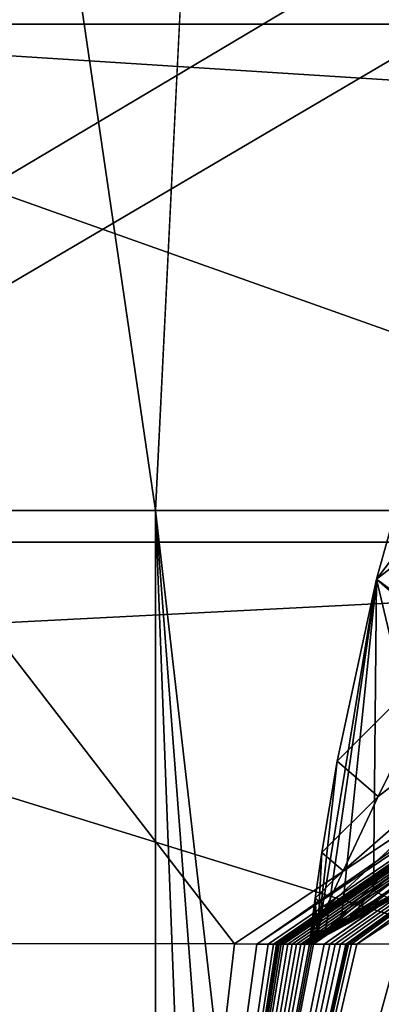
# Model space of a CAD drawing. Header units: metres. Extents: x 0 to 904, y -904 to 0.
# Tile 32 of 253: x 56.34 to 59.84, y -248.76 to -239.27. Entities that reach past the tile are written whole.
import ezdxf

# ---------------------------------------------------------------- set-up
doc = ezdxf.new("R2010")
doc.units = ezdxf.units.M

msp = doc.modelspace()

# ---------------------------------------------------------------- linework, layer by layer
at = {"layer": 'top'}
for points in [[(53.091984, -215.261292, 2033.126709), (51.564125, -239.308899, 2023.590088), (69.641556, -238.349701, 2020.829956)], [(51.557915, -239.314407, 226.902679), (98.890182, -221.221985, 230.553024), (103.940552, -242.650131, 237.516327)], [(51.557915, -239.314407, 226.902679), (52.226067, -223.390884, 222.615555), (98.890182, -221.221985, 230.553024)], [(56.582916, -260.638489, 886.756042), (66.105843, -238.295258, 841.579407), (68.198532, -236.636642, 887.077698)], [(57.706783, -261.458008, 932.164246), (56.582916, -260.638489, 886.756042), (68.198532, -236.636642, 887.077698)], [(68.198532, -236.636642, 887.077698), (69.975159, -236.880447, 932.550049), (57.706783, -261.458008, 932.164246)], [(69.975159, -236.880447, 932.550049), (70.440567, -238.402557, 955.232056), (57.706783, -261.458008, 932.164246)], [(54.986488, -261.811066, 841.331909), (66.105843, -238.295258, 841.579407), (56.582916, -260.638489, 886.756042)], [(63.443642, -242.390198, 796.162354), (66.105843, -238.295258, 841.579407), (54.986488, -261.811066, 841.331909)], [(69.641556, -238.349701, 2020.829956), (51.564125, -239.308899, 2023.590088), (68.97316, -239.308945, 2020.520264)], [(61.122116, -251.154343, 661.569153), (66.588646, -238.33371, 706.081116), (56.306564, -258.0224, 706.032776)], [(56.306564, -258.0224, 706.032776), (66.588646, -238.33371, 706.081116), (60.178795, -248.986176, 750.940918)], [(57.706783, -261.458008, 932.164246), (70.440567, -238.402557, 955.232056), (58.537857, -265.13623, 977.415955)], [(70.440567, -238.402557, 955.232056), (70.70665, -240.725616, 977.855347), (58.537857, -265.13623, 977.415955)], [(51.56432, -245.317902, 228.596802), (51.557915, -239.314407, 226.902679), (103.940552, -242.650131, 237.516327)], [(68.97316, -239.308945, 2020.520264), (51.564125, -239.308899, 2023.590088), (64.718933, -243.973892, 2019.135254)], [(51.564125, -239.308899, 2023.590088), (58.419704, -248.179916, 2018.239624), (64.718933, -243.973892, 2019.135254)], [(51.564125, -239.308899, 2023.590088), (51.564159, -248.175079, 2019.448486), (58.419704, -248.179916, 2018.239624)], [(58.537857, -265.13623, 977.415955), (70.70665, -240.725616, 977.855347), (60.12051, -270.957214, 1022.408875)], [(35.76218, -309.819092, 661.837402), (181.154114, -273.930634, 658.030212), (152.154388, -240.85585, 658.789612)], [(47.014355, -279.947052, 661.542725), (35.76218, -309.819092, 661.837402), (152.154388, -240.85585, 658.789612)], [(152.154388, -240.85585, 658.789612), (75.321487, -242.681458, 660.801575), (47.014355, -279.947052, 661.542725)], [(62.50666, -242.559174, 2017.408447), (59.789856, -244.663727, 2014.891479), (61.800407, -242.040283, 2017.140625)], [(61.800407, -242.040283, 2017.140625), (59.789856, -244.663727, 2014.891479), (60.276348, -242.922684, 2015.392822)], [(60.178795, -248.986176, 750.940918), (63.443642, -242.390198, 796.162354), (52.875401, -265.133575, 795.994263)], [(52.875401, -265.133575, 795.994263), (63.443642, -242.390198, 796.162354), (54.986488, -261.811066, 841.331909)], [(62.50666, -242.559174, 2017.408447), (61.60281, -245.995422, 2015.587891), (59.789856, -244.663727, 2014.891479)], [(51.56432, -245.317902, 228.596802), (103.940552, -242.650131, 237.516327), (110.645126, -263.57016, 244.626434)], [(75.321487, -242.681458, 660.801575), (61.069084, -251.280319, 661.174744), (47.014355, -279.947052, 661.542725)], [(59.789856, -244.663727, 2014.891479), (60.276363, -242.922714, 2015.392822), (60.276348, -242.922684, 2015.392822)], [(59.789871, -244.663742, 2014.891479), (60.276363, -242.922714, 2015.392822), (59.789856, -244.663727, 2014.891479)], [(60.276382, -242.922729, 2015.392822), (60.276363, -242.922714, 2015.392822), (59.789871, -244.663742, 2014.891479)], [(59.78989, -244.663773, 2014.891357), (60.276382, -242.922729, 2015.392822), (59.789871, -244.663742, 2014.891479)], [(60.525383, -245.302017, 2015.717651), (60.276382, -242.922729, 2015.392822), (59.78989, -244.663773, 2014.891357)], [(64.00872, -243.515701, 2017.009888), (59.306103, -247.829453, 2014.023315), (59.162407, -248.184052, 2013.698242)], [(59.162407, -248.184052, 2013.698242), (64.753784, -243.88147, 2016.220459), (64.00872, -243.515701, 2017.009888)], [(59.468761, -247.475281, 2014.282349), (59.306103, -247.829453, 2014.023315), (64.00872, -243.515701, 2017.009888)], [(59.805805, -246.759628, 2014.783691), (59.468761, -247.475281, 2014.282349), (64.00872, -243.515701, 2017.009888)], [(59.805805, -246.759628, 2014.783691), (64.00872, -243.515701, 2017.009888), (60.525383, -245.302017, 2015.717651)], [(64.753784, -243.88147, 2016.220459), (59.162407, -248.184052, 2013.698242), (65.185486, -243.991211, 2015.169189)], [(64.718933, -243.973892, 2019.135254), (58.419704, -248.179916, 2018.239624), (58.636597, -248.184113, 2016.922607)], [(64.718933, -243.973892, 2019.135254), (58.636597, -248.184113, 2016.922607), (64.91964, -243.971695, 2017.404785)], [(64.91964, -243.971695, 2017.404785), (58.636597, -248.184113, 2016.922607), (58.743599, -248.184082, 2016.265869)], [(58.743599, -248.184082, 2016.265869), (58.797104, -248.184067, 2015.9375), (64.91964, -243.971695, 2017.404785)], [(58.797104, -248.184067, 2015.9375), (65.085136, -243.96489, 2016.063354), (64.91964, -243.971695, 2017.404785)], [(58.797104, -248.184067, 2015.9375), (58.823853, -248.184067, 2015.773315), (65.085136, -243.96489, 2016.063354)], [(58.823853, -248.184067, 2015.773315), (58.827198, -248.184067, 2015.752808), (65.085136, -243.96489, 2016.063354)], [(65.085136, -243.96489, 2016.063354), (58.827198, -248.184067, 2015.752808), (58.83054, -248.184067, 2015.7323)], [(58.83054, -248.184067, 2015.7323), (58.831379, -248.184067, 2015.727173), (65.085136, -243.96489, 2016.063354)], [(58.831379, -248.184067, 2015.727173), (58.831795, -248.184067, 2015.724609), (65.085136, -243.96489, 2016.063354)], [(65.085136, -243.96489, 2016.063354), (58.831795, -248.184067, 2015.724609), (58.832214, -248.184067, 2015.722046)], [(58.832214, -248.184067, 2015.722046), (58.833885, -248.184067, 2015.711792), (65.085136, -243.96489, 2016.063354)], [(58.833885, -248.184067, 2015.711792), (58.837231, -248.184067, 2015.691284), (65.085136, -243.96489, 2016.063354)], [(65.085136, -243.96489, 2016.063354), (58.837231, -248.184067, 2015.691284), (58.843918, -248.184067, 2015.650269)], [(58.843918, -248.184067, 2015.650269), (58.84726, -248.184052, 2015.629761), (65.085136, -243.96489, 2016.063354)], [(58.84726, -248.184052, 2015.629761), (58.848934, -248.184052, 2015.619507), (65.085136, -243.96489, 2016.063354)], [(65.085136, -243.96489, 2016.063354), (58.848934, -248.184052, 2015.619507), (58.850716, -248.184052, 2015.608521)], [(58.850716, -248.184052, 2015.608521), (58.87151, -248.184052, 2015.480957), (65.085136, -243.96489, 2016.063354)], [(58.87151, -248.184052, 2015.480957), (58.8923, -248.184052, 2015.353271), (65.085136, -243.96489, 2016.063354)], [(65.085136, -243.96489, 2016.063354), (58.8923, -248.184052, 2015.353271), (58.933887, -248.184036, 2015.098145)], [(58.933887, -248.184036, 2015.098145), (58.975471, -248.184021, 2014.842896), (65.085136, -243.96489, 2016.063354)], [(58.975471, -248.184021, 2014.842896), (65.169365, -243.962006, 2015.389648), (65.085136, -243.96489, 2016.063354)], [(58.975471, -248.184021, 2014.842896), (59.017063, -248.184021, 2014.587646), (65.169365, -243.962006, 2015.389648)], [(59.017063, -248.184021, 2014.587646), (59.058659, -248.184006, 2014.33252), (65.169365, -243.962006, 2015.389648)], [(65.169365, -243.962006, 2015.389648), (59.058659, -248.184006, 2014.33252), (62.303337, -246.259506, 2014.428589)], [(59.183411, -248.184067, 2013.570435), (65.264938, -243.958527, 2014.639282), (59.162407, -248.184052, 2013.698242)], [(65.264938, -243.958527, 2014.639282), (65.235435, -243.976318, 2014.887695), (59.162407, -248.184052, 2013.698242)], [(59.162407, -248.184052, 2013.698242), (65.235435, -243.976318, 2014.887695), (65.185486, -243.991211, 2015.169189)], [(65.300468, -243.958832, 2014.339355), (65.264938, -243.958527, 2014.639282), (59.183411, -248.184067, 2013.570435)], [(59.286884, -248.183914, 2012.93042), (65.300468, -243.958832, 2014.339355), (59.183411, -248.184067, 2013.570435)], [(59.339428, -248.18396, 2012.610229), (65.387344, -243.956192, 2013.666016), (59.286884, -248.183914, 2012.93042)], [(65.387344, -243.956192, 2013.666016), (65.300468, -243.958832, 2014.339355), (59.286884, -248.183914, 2012.93042)], [(59.339428, -248.18396, 2012.610229), (59.391491, -248.183929, 2012.290161), (65.387344, -243.956192, 2013.666016)], [(59.391491, -248.183929, 2012.290161), (59.443569, -248.183914, 2011.970093), (65.387344, -243.956192, 2013.666016)], [(65.387344, -243.956192, 2013.666016), (59.443569, -248.183914, 2011.970093), (59.495766, -248.183899, 2011.649902)], [(59.495766, -248.183899, 2011.649902), (59.508816, -248.183899, 2011.569946), (65.387344, -243.956192, 2013.666016)], [(59.508816, -248.183899, 2011.569946), (59.521862, -248.183899, 2011.489868), (65.387344, -243.956192, 2013.666016)], [(65.387344, -243.956192, 2013.666016), (59.521862, -248.183899, 2011.489868), (59.547951, -248.183899, 2011.329834)], [(59.547951, -248.183899, 2011.329834), (59.600105, -248.183884, 2011.009644), (65.387344, -243.956192, 2013.666016)], [(59.600105, -248.183884, 2011.009644), (66.061386, -243.949951, 2008.448975), (65.387344, -243.956192, 2013.666016)], [(59.600105, -248.183884, 2011.009644), (60.015133, -248.179474, 2008.448486), (66.061386, -243.949951, 2008.448975)], [(59.297577, -248.056091, 2013.92627), (59.220203, -248.119736, 2013.866089), (59.789856, -244.663727, 2014.891479)], [(59.789856, -244.663727, 2014.891479), (59.220203, -248.119736, 2013.866089), (59.411221, -246.418594, 2014.352051)], [(59.452259, -247.927795, 2014.045776), (59.297577, -248.056091, 2013.92627), (59.789856, -244.663727, 2014.891479)], [(59.789856, -244.663727, 2014.891479), (59.411221, -246.418594, 2014.352051), (59.789871, -244.663742, 2014.891479)], [(59.411221, -246.418594, 2014.352051), (59.78989, -244.663773, 2014.891357), (59.789871, -244.663742, 2014.891479)], [(59.411221, -246.418594, 2014.352051), (60.525383, -245.302017, 2015.717651), (59.78989, -244.663773, 2014.891357)], [(59.761322, -247.667191, 2014.281128), (59.452259, -247.927795, 2014.045776), (59.789856, -244.663727, 2014.891479)], [(60.377949, -247.130219, 2014.736938), (59.761322, -247.667191, 2014.281128), (59.789856, -244.663727, 2014.891479)], [(61.60281, -245.995422, 2015.587891), (60.377949, -247.130219, 2014.736938), (59.789856, -244.663727, 2014.891479)], [(51.564274, -266.150391, 234.471405), (51.56432, -245.317902, 228.596802), (110.645126, -263.57016, 244.626434)], [(59.411221, -246.418594, 2014.352051), (59.805805, -246.759628, 2014.783691), (60.525383, -245.302017, 2015.717651)], [(59.058659, -248.184006, 2014.33252), (60.742268, -247.271454, 2014.178589), (62.303337, -246.259506, 2014.428589)], [(59.531994, -247.965118, 2014.000977), (61.542332, -246.779892, 2014.20166), (62.313118, -246.260147, 2014.324097)], [(59.531994, -247.965118, 2014.000977), (62.313118, -246.260147, 2014.324097), (59.938778, -247.739822, 2014.058228)], [(59.220203, -248.119736, 2013.866089), (59.262875, -247.298721, 2014.06897), (59.411221, -246.418594, 2014.352051)], [(59.411221, -246.418594, 2014.352051), (59.262875, -247.298721, 2014.06897), (59.805805, -246.759628, 2014.783691)], [(59.262875, -247.298721, 2014.06897), (59.468761, -247.475281, 2014.282349), (59.805805, -246.759628, 2014.783691)], [(59.327297, -248.075348, 2013.9729), (61.542332, -246.779892, 2014.20166), (59.531994, -247.965118, 2014.000977)], [(59.327297, -248.075348, 2013.9729), (60.754234, -247.27301, 2014.086182), (61.542332, -246.779892, 2014.20166)], [(59.859982, -247.717865, 2014.187256), (59.761322, -247.667191, 2014.281128), (60.377949, -247.130219, 2014.736938)], [(60.742268, -247.271454, 2014.178589), (59.058659, -248.184006, 2014.33252), (59.939484, -247.740433, 2014.056763)], [(59.468761, -247.475281, 2014.282349), (59.262875, -247.298721, 2014.06897), (59.199043, -247.739044, 2013.924194)], [(59.199043, -247.739044, 2013.924194), (59.262875, -247.298721, 2014.06897), (59.220203, -248.119736, 2013.866089)], [(59.546665, -247.968124, 2013.9104), (60.754234, -247.27301, 2014.086182), (59.327297, -248.075348, 2013.9729)], [(60.754234, -247.27301, 2014.086182), (59.546665, -247.968124, 2013.9104), (60.754265, -247.273041, 2014.086182)], [(60.754265, -247.273041, 2014.086182), (59.546665, -247.968124, 2013.9104), (60.75428, -247.273041, 2014.08606)], [(59.546665, -247.968124, 2013.9104), (60.754311, -247.273071, 2014.08606), (60.75428, -247.273041, 2014.08606)], [(59.546665, -247.968124, 2013.9104), (59.947689, -247.745743, 2014.002808), (60.754311, -247.273071, 2014.08606)], [(59.306103, -247.829453, 2014.023315), (59.468761, -247.475281, 2014.282349), (59.199043, -247.739044, 2013.924194)], [(59.502644, -247.953781, 2013.998901), (59.452259, -247.927795, 2014.045776), (59.761322, -247.667191, 2014.281128)], [(59.859982, -247.717865, 2014.187256), (59.502644, -247.953781, 2013.998901), (59.761322, -247.667191, 2014.281128)], [(59.939484, -247.740433, 2014.056763), (59.058659, -248.184006, 2014.33252), (59.532135, -247.965195, 2014.00061)], [(59.181507, -248.151428, 2013.835815), (59.169727, -247.959213, 2013.850952), (59.199043, -247.739044, 2013.924194)], [(59.199043, -247.739044, 2013.924194), (59.169727, -247.959213, 2013.850952), (59.306103, -247.829453, 2014.023315)], [(59.220203, -248.119736, 2013.866089), (59.181507, -248.151428, 2013.835815), (59.199043, -247.739044, 2013.924194)], [(59.537197, -247.966858, 2013.939087), (59.502644, -247.953781, 2013.998901), (59.859982, -247.717865, 2014.187256)], [(59.531994, -247.965118, 2014.000977), (59.938778, -247.739822, 2014.058228), (59.735748, -247.853271, 2014.029907)], [(59.939484, -247.740433, 2014.056763), (59.532135, -247.965195, 2014.00061), (59.938862, -247.73999, 2014.058716)], [(59.532135, -247.965195, 2014.00061), (59.735813, -247.853333, 2014.029907), (59.938862, -247.73999, 2014.058716)], [(59.92812, -247.743317, 2014.065674), (59.537197, -247.966858, 2013.939087), (59.859982, -247.717865, 2014.187256)], [(59.546665, -247.968124, 2013.9104), (59.537197, -247.966858, 2013.939087), (59.92812, -247.743317, 2014.065674)], [(59.947689, -247.745743, 2014.002808), (59.546665, -247.968124, 2013.9104), (59.92812, -247.743317, 2014.065674)], [(59.938721, -247.739822, 2014.058716), (59.735744, -247.853271, 2014.030029), (59.735748, -247.853271, 2014.029907)], [(59.938713, -247.739838, 2014.058838), (59.735744, -247.853271, 2014.030029), (59.938721, -247.739822, 2014.058716)], [(59.735744, -247.853271, 2014.030029), (59.938713, -247.739838, 2014.058838), (59.837341, -247.796768, 2014.044556)], [(59.938778, -247.739822, 2014.058228), (59.938721, -247.739822, 2014.058716), (59.735748, -247.853271, 2014.029907)], [(59.938862, -247.73999, 2014.058716), (59.735813, -247.853333, 2014.029907), (59.837399, -247.796814, 2014.044434)], [(59.938713, -247.739838, 2014.058838), (59.938717, -247.739853, 2014.05896), (59.837341, -247.796768, 2014.044556)], [(59.837341, -247.796768, 2014.044556), (59.938717, -247.739853, 2014.05896), (59.837364, -247.796799, 2014.044556)], [(59.837364, -247.796799, 2014.044556), (59.938717, -247.739853, 2014.05896), (59.938736, -247.739883, 2014.05896)], [(59.837399, -247.796814, 2014.044434), (59.837364, -247.796799, 2014.044556), (59.938736, -247.739883, 2014.05896)], [(59.306103, -247.829453, 2014.023315), (59.226265, -248.005569, 2013.891724), (59.162407, -248.184052, 2013.698242)], [(59.169727, -247.959213, 2013.850952), (59.226265, -248.005569, 2013.891724), (59.306103, -247.829453, 2014.023315)], [(59.531933, -247.965118, 2014.001465), (59.531933, -247.965118, 2014.001343), (59.735748, -247.853271, 2014.029907)], [(59.531933, -247.965118, 2014.001343), (59.531937, -247.965118, 2014.001343), (59.735748, -247.853271, 2014.029907)], [(59.531937, -247.965118, 2014.001465), (59.531933, -247.965118, 2014.001465), (59.735748, -247.853271, 2014.029907)], [(59.735748, -247.853271, 2014.029907), (59.735744, -247.853271, 2014.030029), (59.531937, -247.965118, 2014.001465)], [(59.735744, -247.853271, 2014.030029), (59.633945, -247.909409, 2014.015747), (59.531937, -247.965118, 2014.001465)], [(59.531937, -247.965118, 2014.001343), (59.531994, -247.965118, 2014.000977), (59.735748, -247.853271, 2014.029907)], [(59.532135, -247.965195, 2014.00061), (59.532017, -247.965164, 2014.001099), (59.735813, -247.853333, 2014.029907)], [(59.532017, -247.965164, 2014.001099), (59.633957, -247.909409, 2014.015747), (59.735813, -247.853333, 2014.029907)], [(59.735744, -247.853287, 2014.030029), (59.633945, -247.909409, 2014.015747), (59.735744, -247.853271, 2014.030029)], [(59.735748, -247.853287, 2014.030151), (59.633945, -247.909409, 2014.015747), (59.735744, -247.853287, 2014.030029)], [(59.735744, -247.853287, 2014.030029), (59.633945, -247.909409, 2014.015747), (59.633945, -247.909409, 2014.015747)], [(59.633949, -247.909409, 2014.015747), (59.633945, -247.909409, 2014.015747), (59.735748, -247.853287, 2014.030151)], [(59.633953, -247.909409, 2014.015747), (59.633949, -247.909409, 2014.015747), (59.735748, -247.853287, 2014.030151)], [(59.633949, -247.909409, 2014.015747), (59.735748, -247.853287, 2014.030151), (59.735748, -247.853287, 2014.030151)], [(59.633957, -247.909409, 2014.015747), (59.633953, -247.909409, 2014.015747), (59.735752, -247.853287, 2014.030151)], [(59.633953, -247.909409, 2014.015747), (59.735748, -247.853287, 2014.030151), (59.735752, -247.853287, 2014.030151)], [(59.633957, -247.909409, 2014.015747), (59.735756, -247.853287, 2014.030151), (59.735779, -247.853317, 2014.030029)], [(59.735756, -247.853287, 2014.030151), (59.633957, -247.909409, 2014.015747), (59.735752, -247.853287, 2014.030151)], [(59.735813, -247.853333, 2014.029907), (59.633957, -247.909409, 2014.015747), (59.735779, -247.853317, 2014.030029)], [(59.837341, -247.796768, 2014.044556), (59.735748, -247.853287, 2014.030151), (59.735744, -247.853287, 2014.030029)], [(59.837341, -247.796768, 2014.044556), (59.735744, -247.853287, 2014.030029), (59.735744, -247.853271, 2014.030029)], [(59.735752, -247.853287, 2014.030151), (59.735748, -247.853287, 2014.030151), (59.837341, -247.796768, 2014.044556)], [(59.735748, -247.853287, 2014.030151), (59.735748, -247.853287, 2014.030151), (59.837341, -247.796768, 2014.044556)], [(59.735756, -247.853287, 2014.030151), (59.735752, -247.853287, 2014.030151), (59.837341, -247.796768, 2014.044556)], [(59.735779, -247.853317, 2014.030029), (59.735756, -247.853287, 2014.030151), (59.837341, -247.796768, 2014.044556)], [(59.837341, -247.796768, 2014.044556), (59.837364, -247.796799, 2014.044556), (59.735779, -247.853317, 2014.030029)], [(59.837364, -247.796799, 2014.044556), (59.735813, -247.853333, 2014.029907), (59.735779, -247.853317, 2014.030029)], [(59.735813, -247.853333, 2014.029907), (59.837364, -247.796799, 2014.044556), (59.837399, -247.796814, 2014.044434)], [(59.058659, -248.184006, 2014.33252), (59.327312, -248.075363, 2013.9729), (59.532135, -247.965195, 2014.00061)], [(59.181507, -248.151428, 2013.835815), (59.15572, -248.06929, 2013.814209), (59.169727, -247.959213, 2013.850952)], [(59.15572, -248.06929, 2013.814209), (59.226265, -248.005569, 2013.891724), (59.169727, -247.959213, 2013.850952)], [(59.22467, -248.129868, 2013.95874), (59.344975, -248.076874, 2013.864014), (59.546665, -247.968124, 2013.9104)], [(59.22467, -248.129868, 2013.95874), (59.546665, -247.968124, 2013.9104), (59.327297, -248.075348, 2013.9729)], [(59.323284, -248.069458, 2013.903442), (59.297577, -248.056091, 2013.92627), (59.452259, -247.927795, 2014.045776)], [(59.502644, -247.953781, 2013.998901), (59.323284, -248.069458, 2013.903442), (59.452259, -247.927795, 2014.045776)], [(59.340672, -248.076202, 2013.875122), (59.323284, -248.069458, 2013.903442), (59.502644, -247.953781, 2013.998901)], [(59.429718, -248.020432, 2013.987183), (59.327297, -248.075348, 2013.9729), (59.531937, -247.965118, 2014.001343)], [(59.531937, -247.965118, 2014.001343), (59.327297, -248.075348, 2013.9729), (59.531994, -247.965118, 2014.000977)], [(59.327312, -248.075363, 2013.9729), (59.531948, -247.965134, 2014.001343), (59.532017, -247.965164, 2014.001099)], [(59.531948, -247.965134, 2014.001343), (59.327312, -248.075363, 2013.9729), (59.429726, -248.020447, 2013.987183)], [(59.532135, -247.965195, 2014.00061), (59.327312, -248.075363, 2013.9729), (59.532017, -247.965164, 2014.001099)], [(59.537197, -247.966858, 2013.939087), (59.340672, -248.076202, 2013.875122), (59.502644, -247.953781, 2013.998901)], [(59.3433, -248.076767, 2013.868774), (59.340672, -248.076202, 2013.875122), (59.537197, -247.966858, 2013.939087)], [(59.546665, -247.968124, 2013.9104), (59.3433, -248.076767, 2013.868774), (59.537197, -247.966858, 2013.939087)], [(59.344975, -248.076874, 2013.864014), (59.3433, -248.076767, 2013.868774), (59.546665, -247.968124, 2013.9104)], [(59.480854, -247.992828, 2013.994263), (59.429718, -248.020447, 2013.987183), (59.531933, -247.965118, 2014.001465)], [(59.531933, -247.965118, 2014.001465), (59.429718, -248.020447, 2013.987183), (59.531933, -247.965118, 2014.001343)], [(59.429718, -248.020447, 2013.987183), (59.429718, -248.020432, 2013.987183), (59.531933, -247.965118, 2014.001343)], [(59.531933, -247.965118, 2014.001343), (59.429718, -248.020432, 2013.987183), (59.531937, -247.965118, 2014.001343)], [(59.429726, -248.020447, 2013.987183), (59.53194, -247.965118, 2014.001465), (59.531944, -247.965134, 2014.001465)], [(59.53194, -247.965118, 2014.001465), (59.429726, -248.020447, 2013.987183), (59.480854, -247.992828, 2013.994263)], [(59.531948, -247.965134, 2014.001343), (59.429726, -248.020447, 2013.987183), (59.531944, -247.965134, 2014.001465)], [(59.531937, -247.965118, 2014.001465), (59.480854, -247.992828, 2013.994263), (59.531937, -247.965118, 2014.001465)], [(59.531937, -247.965118, 2014.001465), (59.480854, -247.992828, 2013.994263), (59.531937, -247.965118, 2014.001465)], [(59.480854, -247.992828, 2013.994263), (59.480854, -247.992828, 2013.994263), (59.531937, -247.965118, 2014.001465)], [(59.531937, -247.965118, 2014.001465), (59.480854, -247.992828, 2013.994263), (59.531937, -247.965118, 2014.001465)], [(59.480854, -247.992828, 2013.994263), (59.480854, -247.992828, 2013.994263), (59.531937, -247.965118, 2014.001465)], [(59.531937, -247.965118, 2014.001465), (59.480854, -247.992828, 2013.994263), (59.531933, -247.965118, 2014.001465)], [(59.480854, -247.992828, 2013.994263), (59.531937, -247.965118, 2014.001465), (59.53194, -247.965118, 2014.001465)], [(59.633945, -247.909409, 2014.015747), (59.531937, -247.965118, 2014.001465), (59.633945, -247.909409, 2014.015747)], [(59.633945, -247.909409, 2014.015747), (59.531937, -247.965118, 2014.001465), (59.531937, -247.965118, 2014.001465)], [(59.531937, -247.965118, 2014.001465), (59.633945, -247.909409, 2014.015747), (59.531937, -247.965118, 2014.001465)], [(59.633945, -247.909409, 2014.015747), (59.531937, -247.965118, 2014.001465), (59.531937, -247.965118, 2014.001465)], [(59.531937, -247.965118, 2014.001465), (59.633945, -247.909409, 2014.015747), (59.53194, -247.965118, 2014.001465)], [(59.531944, -247.965134, 2014.001465), (59.53194, -247.965118, 2014.001465), (59.633949, -247.909409, 2014.015747)], [(59.53194, -247.965118, 2014.001465), (59.633945, -247.909409, 2014.015747), (59.633949, -247.909409, 2014.015747)], [(59.531948, -247.965134, 2014.001343), (59.531944, -247.965134, 2014.001465), (59.633953, -247.909409, 2014.015747)], [(59.531944, -247.965134, 2014.001465), (59.633949, -247.909409, 2014.015747), (59.633953, -247.909409, 2014.015747)], [(59.532017, -247.965164, 2014.001099), (59.531948, -247.965134, 2014.001343), (59.633957, -247.909409, 2014.015747)], [(59.531948, -247.965134, 2014.001343), (59.633953, -247.909409, 2014.015747), (59.633957, -247.909409, 2014.015747)], [(59.058659, -248.184006, 2014.33252), (59.099964, -248.183868, 2014.076782), (59.327312, -248.075363, 2013.9729)], [(59.099964, -248.183868, 2014.076782), (59.276009, -248.102661, 2013.96582), (59.327312, -248.075363, 2013.9729)], [(59.142071, -248.184128, 2013.822754), (59.344975, -248.076874, 2013.864014), (59.22467, -248.129868, 2013.95874)], [(59.29443, -248.103806, 2013.852417), (59.344975, -248.076874, 2013.864014), (59.142071, -248.184128, 2013.822754)], [(59.186718, -248.093399, 2013.825439), (59.15572, -248.06929, 2013.814209), (59.14888, -248.124329, 2013.795654)], [(59.15572, -248.06929, 2013.814209), (59.181507, -248.151428, 2013.835815), (59.14888, -248.124329, 2013.795654)], [(59.226265, -248.005569, 2013.891724), (59.15572, -248.06929, 2013.814209), (59.186718, -248.093399, 2013.825439)], [(59.162407, -248.184052, 2013.698242), (59.226265, -248.005569, 2013.891724), (59.186718, -248.093399, 2013.825439)], [(59.220203, -248.119736, 2013.866089), (59.297577, -248.056091, 2013.92627), (59.233437, -248.126724, 2013.855347)], [(59.22467, -248.129868, 2013.95874), (59.327297, -248.075348, 2013.9729), (59.22467, -248.129868, 2013.95874)], [(59.327297, -248.075348, 2013.9729), (59.327297, -248.075363, 2013.9729), (59.22467, -248.129868, 2013.95874)], [(59.327297, -248.075363, 2013.9729), (59.276009, -248.102661, 2013.96582), (59.22467, -248.129868, 2013.95874)], [(59.297577, -248.056091, 2013.92627), (59.323284, -248.069458, 2013.903442), (59.233437, -248.126724, 2013.855347)], [(59.233437, -248.126724, 2013.855347), (59.323284, -248.069458, 2013.903442), (59.242146, -248.13028, 2013.843018)], [(59.242146, -248.13028, 2013.843018), (59.323284, -248.069458, 2013.903442), (59.291431, -248.103287, 2013.859131)], [(59.327312, -248.075363, 2013.9729), (59.276009, -248.102661, 2013.96582), (59.327301, -248.075363, 2013.9729)], [(59.276009, -248.102661, 2013.96582), (59.327301, -248.075363, 2013.9729), (59.327301, -248.075363, 2013.9729)], [(59.327301, -248.075363, 2013.9729), (59.276009, -248.102661, 2013.96582), (59.327297, -248.075363, 2013.9729)], [(59.327297, -248.075363, 2013.9729), (59.276009, -248.102661, 2013.96582), (59.327297, -248.075363, 2013.9729)], [(59.276009, -248.102661, 2013.96582), (59.276009, -248.102661, 2013.96582), (59.327297, -248.075363, 2013.9729)], [(59.276009, -248.102661, 2013.96582), (59.276009, -248.102661, 2013.96582), (59.327297, -248.075363, 2013.9729)], [(59.276009, -248.102661, 2013.96582), (59.327293, -248.075363, 2013.9729), (59.327297, -248.075363, 2013.9729)], [(59.327293, -248.075363, 2013.9729), (59.276009, -248.102661, 2013.96582), (59.327297, -248.075363, 2013.9729)], [(59.327293, -248.075363, 2013.9729), (59.327293, -248.075363, 2013.9729), (59.276009, -248.102661, 2013.96582)], [(59.276009, -248.102661, 2013.96582), (59.276009, -248.102661, 2013.96582), (59.327293, -248.075363, 2013.9729)], [(59.323284, -248.069458, 2013.903442), (59.340672, -248.076202, 2013.875122), (59.291431, -248.103287, 2013.859131)], [(59.291431, -248.103287, 2013.859131), (59.340672, -248.076202, 2013.875122), (59.293331, -248.103729, 2013.854858)], [(59.340672, -248.076202, 2013.875122), (59.3433, -248.076767, 2013.868774), (59.293331, -248.103729, 2013.854858)], [(59.293331, -248.103729, 2013.854858), (59.3433, -248.076767, 2013.868774), (59.29443, -248.103806, 2013.852417)], [(59.3433, -248.076767, 2013.868774), (59.344975, -248.076874, 2013.864014), (59.29443, -248.103806, 2013.852417)], [(59.327297, -248.075363, 2013.9729), (59.327293, -248.075363, 2013.9729), (59.429718, -248.020432, 2013.987183)], [(59.327293, -248.075363, 2013.9729), (59.327293, -248.075363, 2013.9729), (59.429718, -248.020432, 2013.987183)], [(59.429718, -248.020432, 2013.987183), (59.327293, -248.075363, 2013.9729), (59.327297, -248.075363, 2013.9729)], [(59.429718, -248.020432, 2013.987183), (59.429718, -248.020447, 2013.987183), (59.327297, -248.075363, 2013.9729)], [(59.327297, -248.075363, 2013.9729), (59.327297, -248.075348, 2013.9729), (59.429718, -248.020432, 2013.987183)], [(59.429718, -248.020447, 2013.987183), (59.327297, -248.075363, 2013.9729), (59.429718, -248.020447, 2013.987183)], [(59.429718, -248.020447, 2013.987183), (59.327297, -248.075363, 2013.9729), (59.429718, -248.020447, 2013.987183)], [(59.327297, -248.075363, 2013.9729), (59.327297, -248.075363, 2013.9729), (59.429718, -248.020447, 2013.987183)], [(59.429718, -248.020447, 2013.987183), (59.327297, -248.075363, 2013.9729), (59.429718, -248.020447, 2013.987183)], [(59.429718, -248.020447, 2013.987183), (59.327301, -248.075363, 2013.9729), (59.327297, -248.075363, 2013.9729)], [(59.327301, -248.075363, 2013.9729), (59.327301, -248.075363, 2013.9729), (59.429722, -248.020447, 2013.987183)], [(59.327301, -248.075363, 2013.9729), (59.429718, -248.020447, 2013.987183), (59.429722, -248.020447, 2013.987183)], [(59.327312, -248.075363, 2013.9729), (59.327301, -248.075363, 2013.9729), (59.429726, -248.020447, 2013.987183)], [(59.429726, -248.020447, 2013.987183), (59.327301, -248.075363, 2013.9729), (59.429722, -248.020447, 2013.987183)], [(59.429722, -248.020447, 2013.987183), (59.429718, -248.020447, 2013.987183), (59.480854, -247.992828, 2013.994263)], [(59.429718, -248.020447, 2013.987183), (59.480854, -247.992828, 2013.994263), (59.480854, -247.992828, 2013.994263)], [(59.480854, -247.992828, 2013.994263), (59.429718, -248.020447, 2013.987183), (59.429718, -248.020447, 2013.987183)], [(59.429718, -248.020447, 2013.987183), (59.480854, -247.992828, 2013.994263), (59.429718, -248.020447, 2013.987183)], [(59.480854, -247.992828, 2013.994263), (59.429718, -248.020447, 2013.987183), (59.429718, -248.020447, 2013.987183)], [(59.429726, -248.020447, 2013.987183), (59.429722, -248.020447, 2013.987183), (59.480854, -247.992828, 2013.994263)], [(59.480854, -247.992828, 2013.994263), (59.429722, -248.020447, 2013.987183), (59.480854, -247.992828, 2013.994263)], [(58.419704, -248.179916, 2018.239624), (51.564159, -248.175079, 2019.448486), (57.264988, -258.175079, 2018.443237)], [(51.564159, -248.175079, 2019.448486), (51.56419, -258.175079, 2019.448486), (57.264988, -258.175079, 2018.443237)], [(59.276009, -248.102661, 2013.96582), (59.099964, -248.183868, 2014.076782), (59.22467, -248.129868, 2013.95874)], [(59.099964, -248.183868, 2014.076782), (59.142071, -248.184128, 2013.822754), (59.22467, -248.129868, 2013.95874)], [(59.099964, -248.183868, 2014.076782), (59.22467, -248.129868, 2013.95874), (59.22467, -248.129868, 2013.95874)], [(59.22467, -248.129868, 2013.95874), (59.22467, -248.129868, 2013.95874), (59.099964, -248.183868, 2014.076782)], [(59.22467, -248.129868, 2013.95874), (59.099964, -248.183868, 2014.076782), (59.22467, -248.129868, 2013.95874)], [(59.099964, -248.183868, 2014.076782), (59.22467, -248.129868, 2013.95874), (59.22467, -248.129868, 2013.95874)], [(59.22467, -248.129868, 2013.95874), (59.22467, -248.129868, 2013.95874), (59.099964, -248.183868, 2014.076782)], [(59.243839, -248.130646, 2013.84082), (59.29443, -248.103806, 2013.852417), (59.142071, -248.184128, 2013.822754)], [(59.14888, -248.124329, 2013.795654), (59.181507, -248.151428, 2013.835815), (59.142071, -248.184128, 2013.822754)], [(59.142071, -248.184128, 2013.822754), (59.162407, -248.184052, 2013.698242), (59.14888, -248.124329, 2013.795654)], [(59.193199, -248.157364, 2013.829102), (59.243839, -248.130646, 2013.84082), (59.142071, -248.184128, 2013.822754)], [(59.181507, -248.151428, 2013.835815), (59.188469, -248.155212, 2013.831299), (59.142071, -248.184128, 2013.822754)], [(59.142071, -248.184128, 2013.822754), (59.188469, -248.155212, 2013.831299), (59.192818, -248.15715, 2013.827026)], [(59.192818, -248.15715, 2013.827026), (59.193199, -248.157364, 2013.829102), (59.142071, -248.184128, 2013.822754)], [(59.14888, -248.124329, 2013.795654), (59.167042, -248.137238, 2013.792114), (59.186718, -248.093399, 2013.825439)], [(59.162407, -248.184052, 2013.698242), (59.167042, -248.137238, 2013.792114), (59.14888, -248.124329, 2013.795654)], [(59.167042, -248.137238, 2013.792114), (59.162407, -248.184052, 2013.698242), (59.186718, -248.093399, 2013.825439)], [(59.188469, -248.155212, 2013.831299), (59.181507, -248.151428, 2013.835815), (59.220203, -248.119736, 2013.866089)], [(59.233437, -248.126724, 2013.855347), (59.188469, -248.155212, 2013.831299), (59.220203, -248.119736, 2013.866089)], [(59.188469, -248.155212, 2013.831299), (59.233437, -248.126724, 2013.855347), (59.192818, -248.15715, 2013.827026)], [(59.192818, -248.15715, 2013.827026), (59.233437, -248.126724, 2013.855347), (59.242146, -248.13028, 2013.843018)], [(59.243317, -248.130569, 2013.841064), (59.192818, -248.15715, 2013.827026), (59.242146, -248.13028, 2013.843018)], [(59.193199, -248.157364, 2013.829102), (59.192818, -248.15715, 2013.827026), (59.243317, -248.130569, 2013.841064)], [(59.243839, -248.130646, 2013.84082), (59.193199, -248.157364, 2013.829102), (59.243317, -248.130569, 2013.841064)], [(59.22467, -248.129868, 2013.95874), (59.22467, -248.129868, 2013.95874), (59.276009, -248.102661, 2013.96582)], [(59.22467, -248.129868, 2013.95874), (59.276009, -248.102661, 2013.96582), (59.276009, -248.102661, 2013.96582)], [(59.276009, -248.102661, 2013.96582), (59.22467, -248.129868, 2013.95874), (59.22467, -248.129868, 2013.95874)], [(59.22467, -248.129868, 2013.95874), (59.22467, -248.129868, 2013.95874), (59.276009, -248.102661, 2013.96582)], [(59.22467, -248.129868, 2013.95874), (59.276009, -248.102661, 2013.96582), (59.276009, -248.102661, 2013.96582)], [(59.276009, -248.102661, 2013.96582), (59.22467, -248.129868, 2013.95874), (59.276009, -248.102661, 2013.96582)], [(59.22467, -248.129868, 2013.95874), (59.22467, -248.129868, 2013.95874), (59.276009, -248.102661, 2013.96582)], [(59.242146, -248.13028, 2013.843018), (59.291431, -248.103287, 2013.859131), (59.243317, -248.130569, 2013.841064)], [(59.291431, -248.103287, 2013.859131), (59.293331, -248.103729, 2013.854858), (59.243317, -248.130569, 2013.841064)], [(59.243317, -248.130569, 2013.841064), (59.293331, -248.103729, 2013.854858), (59.243839, -248.130646, 2013.84082)], [(59.293331, -248.103729, 2013.854858), (59.29443, -248.103806, 2013.852417), (59.243839, -248.130646, 2013.84082)], [(61.357101, -258.175049, 1992.431152), (60.015133, -248.179474, 2008.448486), (57.264988, -258.175079, 2018.443237)], [(60.015133, -248.179474, 2008.448486), (59.600105, -248.183884, 2011.009644), (57.264988, -258.175079, 2018.443237)], [(57.264988, -258.175079, 2018.443237), (58.636597, -248.184113, 2016.922607), (58.419704, -248.179916, 2018.239624)], [(59.142071, -248.184128, 2013.822754), (59.099964, -248.183868, 2014.076782), (57.264988, -258.175079, 2018.443237)], [(57.264988, -258.175079, 2018.443237), (59.099964, -248.183868, 2014.076782), (59.058659, -248.184006, 2014.33252)], [(57.264988, -258.175079, 2018.443237), (59.600105, -248.183884, 2011.009644), (59.547951, -248.183899, 2011.329834)], [(59.547951, -248.183899, 2011.329834), (59.521862, -248.183899, 2011.489868), (57.264988, -258.175079, 2018.443237)], [(59.521862, -248.183899, 2011.489868), (59.508816, -248.183899, 2011.569946), (57.264988, -258.175079, 2018.443237)], [(57.264988, -258.175079, 2018.443237), (59.508816, -248.183899, 2011.569946), (59.495766, -248.183899, 2011.649902)], [(59.495766, -248.183899, 2011.649902), (59.443569, -248.183914, 2011.970093), (57.264988, -258.175079, 2018.443237)], [(59.443569, -248.183914, 2011.970093), (59.391491, -248.183929, 2012.290161), (57.264988, -258.175079, 2018.443237)], [(59.339428, -248.18396, 2012.610229), (59.286884, -248.183914, 2012.93042), (57.264988, -258.175079, 2018.443237)], [(59.286884, -248.183914, 2012.93042), (59.183411, -248.184067, 2013.570435), (57.264988, -258.175079, 2018.443237)], [(57.264988, -258.175079, 2018.443237), (59.391491, -248.183929, 2012.290161), (59.339428, -248.18396, 2012.610229)], [(59.058659, -248.184006, 2014.33252), (59.017063, -248.184021, 2014.587646), (57.264988, -258.175079, 2018.443237)], [(59.017063, -248.184021, 2014.587646), (58.975471, -248.184021, 2014.842896), (57.264988, -258.175079, 2018.443237)], [(57.264988, -258.175079, 2018.443237), (58.975471, -248.184021, 2014.842896), (58.933887, -248.184036, 2015.098145)], [(58.933887, -248.184036, 2015.098145), (58.8923, -248.184052, 2015.353271), (57.264988, -258.175079, 2018.443237)], [(57.264988, -258.175079, 2018.443237), (59.183411, -248.184067, 2013.570435), (59.162407, -248.184052, 2013.698242)], [(59.162407, -248.184052, 2013.698242), (59.142071, -248.184128, 2013.822754), (57.264988, -258.175079, 2018.443237)], [(58.8923, -248.184052, 2015.353271), (58.87151, -248.184052, 2015.480957), (57.264988, -258.175079, 2018.443237)], [(57.264988, -258.175079, 2018.443237), (58.87151, -248.184052, 2015.480957), (58.850716, -248.184052, 2015.608521)], [(58.850716, -248.184052, 2015.608521), (58.848934, -248.184052, 2015.619507), (57.264988, -258.175079, 2018.443237)], [(58.848934, -248.184052, 2015.619507), (58.84726, -248.184052, 2015.629761), (57.264988, -258.175079, 2018.443237)], [(57.264988, -258.175079, 2018.443237), (58.84726, -248.184052, 2015.629761), (58.843918, -248.184067, 2015.650269)], [(58.843918, -248.184067, 2015.650269), (58.837231, -248.184067, 2015.691284), (57.264988, -258.175079, 2018.443237)], [(58.837231, -248.184067, 2015.691284), (58.833885, -248.184067, 2015.711792), (57.264988, -258.175079, 2018.443237)], [(57.264988, -258.175079, 2018.443237), (58.833885, -248.184067, 2015.711792), (58.832214, -248.184067, 2015.722046)], [(58.832214, -248.184067, 2015.722046), (58.831795, -248.184067, 2015.724609), (57.264988, -258.175079, 2018.443237)], [(58.831795, -248.184067, 2015.724609), (58.831379, -248.184067, 2015.727173), (57.264988, -258.175079, 2018.443237)], [(57.264988, -258.175079, 2018.443237), (58.831379, -248.184067, 2015.727173), (58.83054, -248.184067, 2015.7323)], [(58.83054, -248.184067, 2015.7323), (58.827198, -248.184067, 2015.752808), (57.264988, -258.175079, 2018.443237)], [(58.827198, -248.184067, 2015.752808), (58.823853, -248.184067, 2015.773315), (57.264988, -258.175079, 2018.443237)], [(57.264988, -258.175079, 2018.443237), (58.823853, -248.184067, 2015.773315), (58.797104, -248.184067, 2015.9375)], [(58.797104, -248.184067, 2015.9375), (58.743599, -248.184082, 2016.265869), (57.264988, -258.175079, 2018.443237)], [(58.743599, -248.184082, 2016.265869), (58.636597, -248.184113, 2016.922607), (57.264988, -258.175079, 2018.443237)]]:
    msp.add_3dface(points, dxfattribs=at)
at = {"layer": 'top0123413'}
for points in [[(50.608929, -232.939377, 160.059708), (75.496498, -229.329498, 117.524498), (50.278126, -244.304382, 160.059708)], [(75.496498, -229.329498, 117.524498), (74.938576, -244.304413, 117.34655), (50.278126, -244.304382, 160.059708)], [(52.338036, -233.040329, 163.059708), (52.007832, -244.304382, 163.059708), (77.234871, -229.483627, 120.501595)], [(77.234871, -229.483627, 120.501595), (52.007832, -244.304382, 163.059708), (76.680428, -244.304428, 120.325508)], [(50.277138, -837.064209, 160.059708), (50.278126, -244.304382, 160.059708), (74.938576, -244.304413, 117.34655)], [(78.807236, -783.456238, 110.644272), (50.277138, -837.064209, 160.059708), (74.938576, -244.304413, 117.34655)], [(76.680428, -244.304428, 120.325508), (52.007832, -244.304382, 163.059708), (52.009186, -838.691467, 163.059708)], [(80.562805, -785.039307, 113.603523), (76.680428, -244.304428, 120.325508), (52.009186, -838.691467, 163.059708)]]:
    msp.add_3dface(points, dxfattribs=at)
at = {"layer": 'top0123414'}
for points in [[(54, -244, 2063.059814), (54.916759, -225.358704, 2063.059814), (57.656563, -244, 2076.706299)], [(54.916759, -225.358704, 2063.059814), (58.555676, -225.717453, 2076.706299), (57.656563, -244, 2076.706299)], [(55.951374, -225.478745, 2078.537354), (55.041393, -244, 2078.537354), (194.317764, -244, 2176.059814)], [(194.557022, -239.130142, 2176.059814), (55.951374, -225.478745, 2078.537354), (194.317764, -244, 2176.059814)], [(57.656563, -244, 2076.706299), (58.555676, -225.717453, 2076.706299), (195.263657, -244, 2173.059814)], [(58.555676, -225.717453, 2076.706299), (195.498398, -239.222626, 2173.059814), (195.263657, -244, 2173.059814)], [(54, -850, 2063.059814), (54, -244, 2063.059814), (57.656563, -846.343445, 2076.706299)], [(54, -244, 2063.059814), (57.656563, -244, 2076.706299), (57.656563, -846.343445, 2076.706299)], [(55.041393, -848.953979, 2078.537354), (78.107437, -843.343384, 2094.688477), (55.041393, -244, 2078.537354)], [(78.107437, -843.343384, 2094.688477), (100.707077, -835.398926, 2110.512695), (55.041393, -244, 2078.537354)], [(55.041393, -244, 2078.537354), (100.707077, -835.398926, 2110.512695), (122.586029, -824.877136, 2125.83252)], [(55.041393, -244, 2078.537354), (122.586029, -824.877136, 2125.83252), (194.317764, -244, 2176.059814)], [(57.656563, -846.343445, 2076.706299), (57.656563, -244, 2076.706299), (80.398987, -840.950867, 2092.630615)], [(57.656563, -244, 2076.706299), (102.695297, -833.251221, 2108.242676), (80.398987, -840.950867, 2092.630615)], [(102.695297, -833.251221, 2108.242676), (57.656563, -244, 2076.706299), (124.282608, -823.008972, 2123.358154)], [(57.656563, -244, 2076.706299), (195.263657, -244, 2173.059814), (124.282608, -823.008972, 2123.358154)]]:
    msp.add_3dface(points, dxfattribs=at)

doc.saveas('drawing.dxf')
